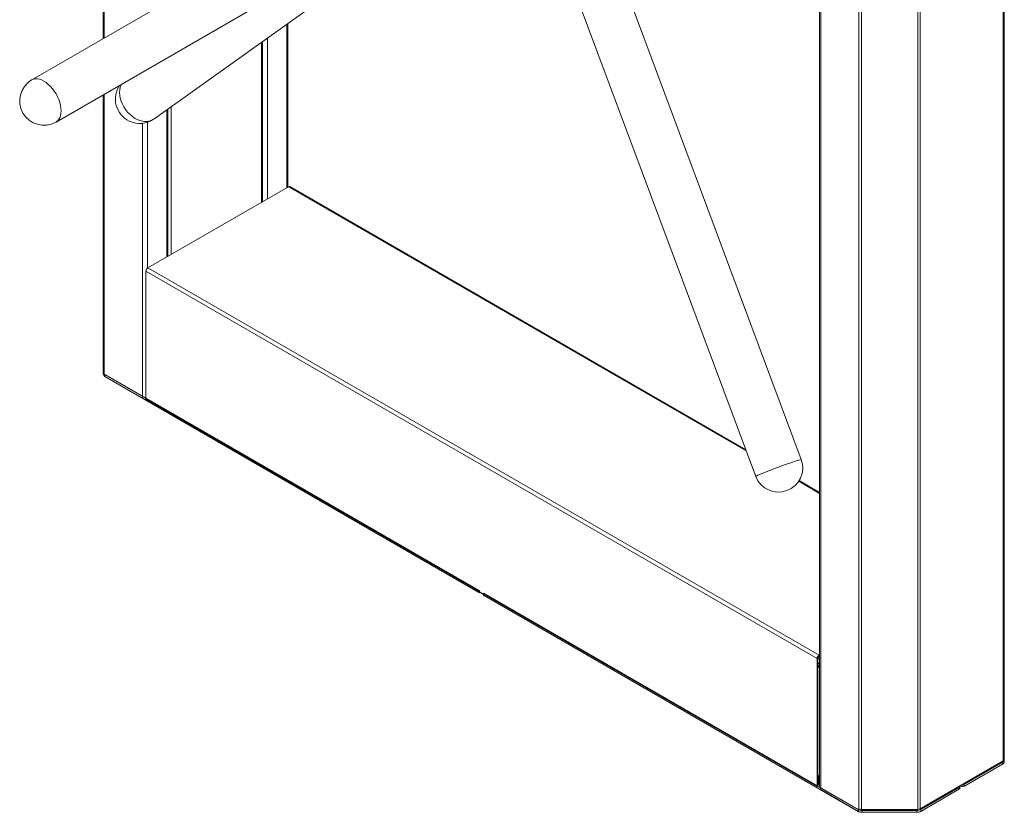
# Model space of a CAD drawing. Header units: millimetres. Extents: x -1884 to 4402, y -1985 to 3057.
# Tile 20 of 22: x 2042 to 2901, y 1803 to 2494. Entities that reach past the tile are written whole.
import ezdxf

# ---------------------------------------------------------------- set-up
doc = ezdxf.new("R2010")
doc.units = ezdxf.units.MM

msp = doc.modelspace()

# ---------------------------------------------------------------- linework, layer by layer
at = {"color": 7, "linetype": 'Continuous', "lineweight": 18}
for p, q in [((2115.02, 2928.35), (2115.02, 2477.58)), ((2390, 2636.44), (2052.71, 2441.59)), ((2159.07, 2407.47), (2442.1, 2609.26)), ((2723.64, 2110.58), (2538.13, 2607.99)), ((2073.92, 2404.87), (2411.21, 2599.72)), ((2498.27, 2593.52), (2683.91, 2095.77)), ((2900.62, 2586.69), (2900.62, 1849.11)), ((2739.62, 2567.78), (2739.62, 1825.63)), ((2276.02, 2348.18), (2276.02, 2490.85)), ((2253.68, 2335.29), (2253.68, 2474.92)), ((2115.02, 2428.62), (2115.02, 2187.1)), ((2171.37, 2287.77), (2171.37, 2416.23)), ((2276.49, 2348.46), (2154.02, 2277.75)), ((2675.21, 2119.09), (2277.69, 2348.57)), ((2152.32, 2274.81), (2737.45, 1937.03)), ((2152.32, 2274.81), (2152.32, 2163.19)), ((2154.02, 2277.75), (2739.15, 1939.97)), ((2115.02, 2187.1), (2115.02, 2186.66)), ((2115.02, 2185.02), (2115.02, 2186.66)), ((2115.93, 2185.84), (2115.93, 2183.3)), ((2149.25, 2164.07), (2115.93, 2183.3)), ((2443.07, 1996.08), (2116.49, 2184.62)), ((2116.49, 2184.62), (2116.49, 2182.98)), ((2443.07, 1994.45), (2116.49, 2182.98)), ((2152.32, 2163.19), (2737.45, 1825.4)), ((2739.62, 2081.91), (2721.74, 2092.23)), ((2443.07, 1994.45), (2443.07, 1996.08)), ((2443.85, 1994.59), (2443.18, 1994.44)), ((2443.39, 1994.86), (2446.67, 1992.96)), ((2446.67, 1993.11), (2446.67, 1992.39)), ((2773.29, 1805.45), (2446.7, 1993.99)), ((2446.7, 1993.99), (2446.7, 1992.35)), ((2773.29, 1803.82), (2446.7, 1992.35)), ((2739.62, 1940.24), (2739.15, 1939.97)), ((2739.15, 1939.97), (2739.15, 1939.31)), ((2738.02, 1937.35), (2737.45, 1937.03)), ((2737.45, 1937.03), (2737.45, 1825.4)), ((2738.02, 1937.35), (2738.02, 1826.47)), ((2739.62, 1939.58), (2739.15, 1939.31)), ((2738.66, 1930.45), (2738.02, 1930)), ((2738.49, 1930.38), (2739.62, 1931.04)), ((2738.63, 1930.43), (2739.62, 1931.27)), ((2827.28, 1806.03), (2899.71, 1847.84)), ((2899.16, 1846.62), (2865.31, 1827.09)), ((2899.16, 1844.99), (2899.16, 1846.62)), ((2899.71, 1847.84), (2899.55, 1847.03)), ((2900.62, 1849.11), (2900.62, 1848.66)), ((2900.62, 1848.66), (2900.62, 1847.03)), ((2899.16, 1844.99), (2865.31, 1825.45)), ((2738.73, 1834.88), (2738.02, 1835.28)), ((2738.16, 1834.55), (2738.02, 1834.63)), ((2738.16, 1834.55), (2738.73, 1834.88)), ((2738.16, 1826.55), (2738.16, 1834.55)), ((2738.73, 1826.87), (2738.73, 1834.88)), ((2739.62, 1831.41), (2738.73, 1832)), ((2738.73, 1830.89), (2739.62, 1830.63)), ((2740.53, 1822.73), (2773.85, 1803.5)), ((2861.68, 1824.99), (2827.84, 1805.45)), ((2861.68, 1823.36), (2827.84, 1803.82)), ((2861.65, 1825.13), (2861.7, 1825.05)), ((2861.68, 1823.36), (2861.68, 1824.99)), ((2861.71, 1824.86), (2864.35, 1826.38)), ((2861.71, 1823.4), (2861.71, 1825.03)), ((2865.2, 1825.44), (2863.45, 1825.86)), ((2865.2, 1827.07), (2865.06, 1827.11)), ((2865.2, 1825.44), (2865.2, 1827.07)), ((2865.31, 1827.09), (2865.31, 1825.45)), ((2773.29, 1803.82), (2773.29, 1805.45)), ((2773.85, 1806.03), (2773.85, 1803.5)), ((2773.89, 1803.52), (2773.85, 1803.5)), ((2776.04, 1805.51), (2825.09, 1805.51)), ((2776.04, 1804.72), (2776.04, 1805.51)), ((2824.3, 1804.61), (2776.83, 1804.61)), ((2776.83, 1804.61), (2776.83, 1802.97)), ((2824.3, 1802.97), (2776.83, 1802.97)), ((2824.3, 1802.97), (2824.3, 1804.61)), ((2825.09, 1805.51), (2825.08, 1804.85)), ((2827.14, 1805.23), (2827.28, 1806.03)), ((2827.84, 1805.45), (2827.84, 1803.82))]:
    msp.add_line(p, q, dxfattribs=at)
at = {"color": 8, "linetype": 'Continuous', "lineweight": 18}
for p, q in [((2115.93, 2927.83), (2115.93, 2478.11)), ((2899.71, 2586.16), (2899.71, 1847.84)), ((2740.53, 2567.26), (2740.53, 1822.73)), ((2773.85, 2548.02), (2773.85, 1806.03)), ((2776.04, 2546.76), (2776.04, 1805.51)), ((2825.09, 2545.82), (2825.09, 1805.51)), ((2827.28, 2545.82), (2827.28, 1806.03)), ((2275.11, 2490.2), (2275.11, 2347.66)), ((2252.98, 2334.88), (2252.98, 2474.42)), ((2253.9, 2475.08), (2253.9, 2335.41)), ((2258.28, 2478.2), (2258.28, 2337.94)), ((2115.93, 2429.14), (2115.93, 2185.84)), ((2170.46, 2415.59), (2170.46, 2287.24)), ((2174.35, 2418.36), (2174.35, 2289.49)), ((2149.25, 2403.74), (2149.25, 2164.07)), ((2153.63, 2404.71), (2153.63, 2277.48)), ((2276.49, 2348.46), (2675.59, 2118.06)), ((2721.36, 2091.64), (2739.62, 2081.1)), ((2443.18, 1995.07), (2443.18, 1994.44)), ((2739.62, 1936.92), (2738.08, 1937.81))]:
    msp.add_line(p, q, dxfattribs=at)
at = {"color": 7, "linetype": 'Continuous', "lineweight": 18, "flags": 128}
for points in [[(2052.64, 2441.55), (2052.71, 2441.59), (2054.19, 2442.23), (2055.82, 2442.55), (2057.57, 2442.53), (2059.43, 2442.19), (2061.35, 2441.52), (2063.31, 2440.54)], [(2073.92, 2404.87), (2075.21, 2405.83), (2076.3, 2407.08), (2077.17, 2408.61), (2077.8, 2410.39), (2078.18, 2412.39), (2078.31, 2414.58), (2078.18, 2416.91), (2077.79, 2419.35), (2077.16, 2421.86), (2076.3, 2424.39), (2075.21, 2426.9), (2073.91, 2429.35), (2072.44, 2431.69), (2070.81, 2433.89), (2069.05, 2435.91), (2067.19, 2437.71), (2065.27, 2439.26), (2063.31, 2440.54), (2061.35, 2441.52), (2059.43, 2442.19), (2057.57, 2442.53), (2055.82, 2442.55), (2054.19, 2442.23), (2052.71, 2441.59), (2052.71, 2441.59)], [(2063.31, 2440.54), (2065.27, 2439.26), (2067.19, 2437.71), (2069.05, 2435.91), (2070.81, 2433.89), (2072.44, 2431.69), (2073.91, 2429.35), (2075.21, 2426.9), (2076.3, 2424.39), (2077.16, 2421.86), (2077.79, 2419.35), (2078.18, 2416.91), (2078.31, 2414.58), (2078.18, 2412.39), (2077.8, 2410.39), (2077.17, 2408.61), (2076.3, 2407.08), (2075.21, 2405.83), (2073.92, 2404.87), (2073.85, 2404.83)], [(2159.07, 2407.47), (2157.49, 2406.53), (2155.61, 2405.82), (2153.58, 2405.43), (2151.42, 2405.37), (2149.19, 2405.64), (2146.92, 2406.24), (2144.64, 2407.16), (2142.4, 2408.37), (2140.24, 2409.87), (2138.18, 2411.62), (2136.28, 2413.59), (2134.55, 2415.76), (2133.03, 2418.07), (2131.75, 2420.51), (2130.72, 2423.01), (2129.97, 2425.54), (2129.51, 2428.06), (2129.34, 2430.53), (2129.47, 2432.89), (2129.89, 2435.11), (2130.61, 2437.16), (2130.9, 2437.79)], [(2130.9, 2437.79), (2130.61, 2437.16), (2129.89, 2435.11), (2129.47, 2432.89), (2129.34, 2430.53), (2129.51, 2428.06), (2129.97, 2425.54), (2130.72, 2423.01), (2131.75, 2420.51), (2133.03, 2418.07), (2134.55, 2415.76), (2136.28, 2413.59), (2138.18, 2411.62), (2140.24, 2409.87), (2142.4, 2408.37), (2144.64, 2407.16)], [(2144.64, 2407.16), (2146.92, 2406.24), (2149.19, 2405.64), (2151.42, 2405.37), (2153.58, 2405.43), (2155.61, 2405.82), (2157.49, 2406.53), (2159.07, 2407.47)], [(2115.23, 2186.2), (2115.08, 2186.61), (2115.02, 2187.1)], [(2683.91, 2095.76), (2683.93, 2095.82), (2684.21, 2096.03), (2684.82, 2096.36), (2685.77, 2096.81), (2687.02, 2097.36), (2688.55, 2098.02), (2690.35, 2098.76), (2692.37, 2099.58), (2694.6, 2100.47), (2696.97, 2101.39), (2699.47, 2102.35), (2702.04, 2103.33), (2704.63, 2104.29), (2707.22, 2105.25), (2709.74, 2106.16), (2712.16, 2107.02), (2714.44, 2107.82), (2716.54, 2108.54), (2718.42, 2109.17), (2720.04, 2109.69), (2721.39, 2110.1), (2722.44, 2110.4), (2723.17, 2110.57), (2723.56, 2110.61), (2723.64, 2110.58)], [(2702.04, 2103.33), (2699.47, 2102.35), (2696.97, 2101.39), (2694.6, 2100.47), (2692.37, 2099.58), (2690.35, 2098.76), (2688.55, 2098.02), (2687.02, 2097.36), (2685.77, 2096.81), (2684.82, 2096.36), (2684.21, 2096.03), (2683.93, 2095.82), (2683.91, 2095.77)], [(2723.64, 2110.58), (2723.56, 2110.61), (2723.17, 2110.57), (2722.44, 2110.4), (2721.39, 2110.1), (2720.04, 2109.69), (2718.42, 2109.17), (2716.54, 2108.54), (2714.44, 2107.82), (2712.16, 2107.02), (2709.74, 2106.16), (2707.22, 2105.25), (2704.63, 2104.29), (2702.04, 2103.33)], [(2861.68, 1824.99), (2861.69, 1825), (2861.7, 1825), (2861.71, 1825.01), (2861.71, 1825.02), (2861.71, 1825.03), (2861.71, 1825.04), (2861.71, 1825.04), (2861.7, 1825.05)]]:
    msp.add_lwpolyline(points, dxfattribs=at)
at = {"color": 7, "linetype": 'Continuous', "lineweight": 18}
for centre, radius, start, end in [((2063.46, 2423.31), 21.2, 120.67968, 299.34958), ((2146.88, 2424.81), 21.2, 144.89968, 244.73738), ((2146.88, 2424.81), 21.2, 244.73738, 304.71138), ((2277.19, 2347.47), 1.21, 65.69288, 125.61758), ((2156.01, 2274.65), 3.69, 122.60548, 177.39452), ((2116.58, 2187.26), 1.56, 185.6948, 245.62534), ((2117.31, 2186.83), 2.29, 184.3083, 233.08517), ((2117.53, 2185.27), 2.51, 185.6948, 245.62534), ((2703.7, 2103.36), 21.2, 200.99658, 19.90973), ((2443.15, 1994.59), 0.156, 242.85058, 283.97728), ((2446.72, 1992.4), 0.0496, 185.23122, 246.08892), ((2741.14, 1936.86), 3.69, 122.60548, 177.39452), ((2740.48, 1937.24), 2.46, 122.60548, 177.39452), ((2898.12, 1848.91), 2.51, 294.37466, 354.3052), ((2898.12, 1847.28), 2.51, 294.37466, 354.3052), ((2899.07, 1849.26), 1.56, 294.37466, 354.3052), ((2861.66, 1823.4), 0.0496, 293.91108, 354.76878), ((2865.24, 1827.22), 0.156, 256.02272, 297.14942), ((2865.24, 1825.59), 0.156, 256.02272, 297.14942), ((2776.68, 1811.82), 7.21, 241.95976, 271.1441), ((2776.68, 1810.19), 7.21, 241.95976, 271.1441), ((2775.95, 1809.98), 4.47, 241.95976, 271.1441), ((2824.45, 1811.82), 7.21, 268.8559, 298.04024), ((2824.45, 1810.19), 7.21, 268.8559, 298.04024), ((2825.18, 1809.98), 4.47, 268.8559, 298.04024)]:
    msp.add_arc(centre, radius, start, end, dxfattribs=at)
for points, knots in [([(2739.62, 1933.48), (2739.2, 1933.18), (2738.58, 1932.73), (2738.16, 1932.17), (2738.02, 1931.98)], [0, 0, 0, 0, 0.670747, 1, 1, 1, 1]), ([(2739.62, 1931.4), (2739.37, 1931.21), (2738.76, 1930.75), (2738.41, 1930.32), (2738.2, 1930.06)], [0, 0, 0, 0, 0.404437, 1, 1, 1, 1]), ([(2738.02, 1929.32), (2738.06, 1929.32), (2738.51, 1929.43), (2739.09, 1929.72), (2739.62, 1929.98)], [0, 0, 0, 0, 0.079314, 1, 1, 1, 1])]:
    msp.add_open_spline(points, degree=3, knots=knots, dxfattribs=at)

doc.saveas('drawing.dxf')
